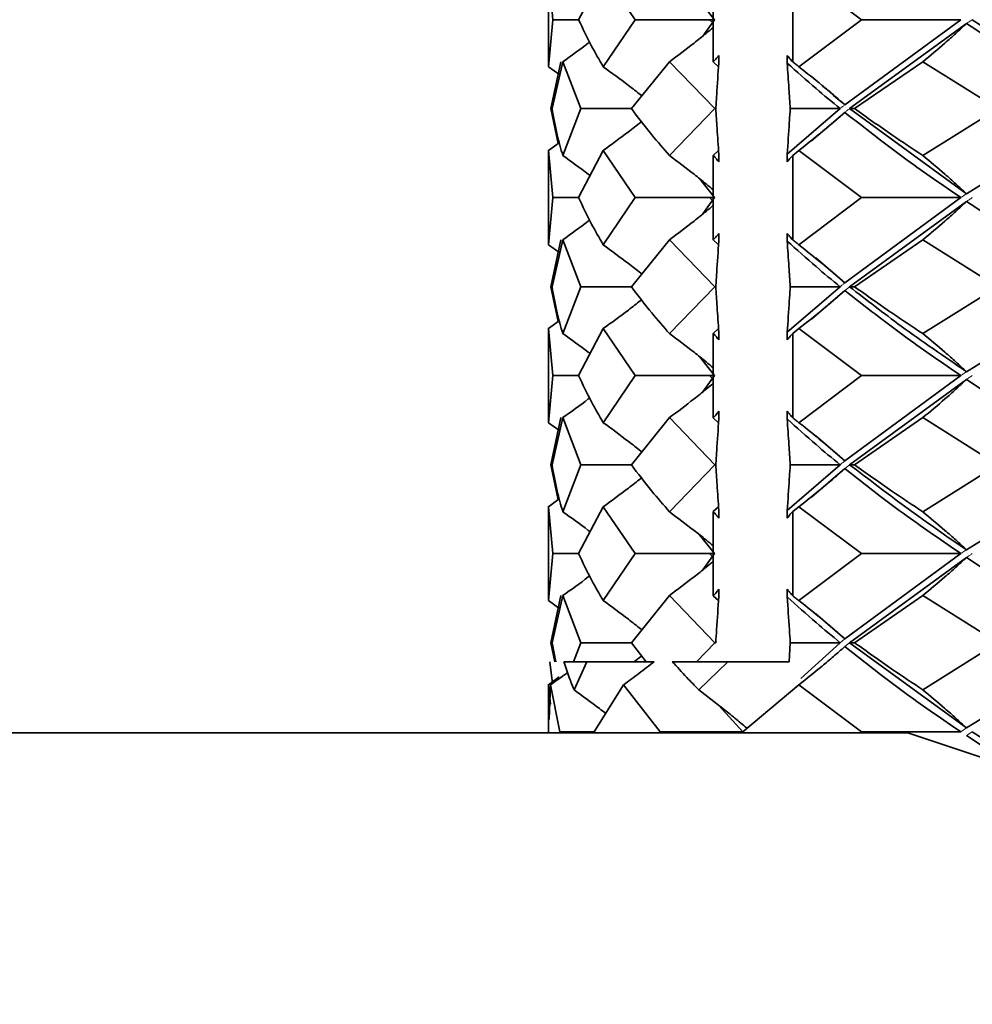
# Model space of a CAD drawing. Header units: millimetres. Extents: x 0 to 1118, y 0 to 864.
# Tile 104 of 200: x 724.82 to 727.33, y 363.51 to 366.1. Entities that reach past the tile are written whole.
import ezdxf

# ---------------------------------------------------------------- set-up
doc = ezdxf.new("R2010")
doc.units = ezdxf.units.MM

msp = doc.modelspace()

# ---------------------------------------------------------------- linework, layer by layer
at = {"color": 7, "linetype": 'Continuous', "lineweight": 35}
for p, q in [((726.2096, 366.23), (726.2096, 365.9804)), ((726.2096, 366.2284), (726.2208, 366.1043)), ((726.3536, 366.2284), (726.2888, 366.1043)), ((726.3536, 366.2284), (726.4374, 366.1043)), ((726.8685, 366.2284), (727.0333, 366.1043)), ((726.6433, 366.2155), (726.6433, 365.9933)), ((726.8524, 365.9933), (726.8524, 366.2155)), ((726.6068, 366.1544), (726.6467, 366.1043)), ((726.2208, 366.1043), (726.2096, 365.9804)), ((726.2888, 366.1043), (726.2208, 366.1043)), ((726.4374, 366.1043), (726.3536, 365.9804)), ((726.6433, 366.1043), (726.4374, 366.1043)), ((726.6467, 366.1043), (726.6155, 366.0612)), ((726.6335, 366.1043), (726.6433, 366.095)), ((727.0333, 366.1043), (726.8685, 365.9804)), ((727.2949, 366.1043), (726.9896, 365.8803)), ((727.2949, 366.1043), (727.0333, 366.1043)), ((727.31, 366.0942), (727.0022, 365.8702)), ((726.2415, 365.9937), (726.216, 365.8702)), ((726.2471, 365.9937), (726.2187, 365.8702)), ((726.2471, 365.9937), (726.2948, 365.8702)), ((726.528, 365.9937), (726.4275, 365.8702)), ((726.528, 365.9937), (726.6471, 365.8702)), ((726.6433, 365.9933), (726.6566, 365.9804)), ((726.6577, 366.0104), (726.6577, 365.9902)), ((726.8379, 365.9902), (726.8379, 366.0104)), ((727.1949, 365.9937), (727.0148, 365.8702)), ((727.1949, 365.9937), (727.3917, 365.8702)), ((726.2098, 365.99), (726.2096, 365.9804)), ((726.2096, 365.9804), (726.2391, 365.959)), ((726.216, 365.8702), (726.2349, 365.7782)), ((726.2948, 365.8702), (726.2471, 365.7465)), ((726.4275, 365.8702), (726.2948, 365.8702)), ((726.6471, 365.8702), (726.528, 365.7465)), ((726.6498, 365.8702), (726.6471, 365.8702)), ((726.9772, 365.8702), (726.8379, 365.75)), ((726.9772, 365.8702), (726.8459, 365.8702)), ((727.0022, 365.8702), (727.0148, 365.8702)), ((727.0022, 365.8702), (727.31, 365.6459)), ((727.3917, 365.8702), (727.1949, 365.7465)), ((727.6716, 365.8702), (727.31, 365.6459)), ((726.9896, 365.8602), (726.9021, 365.785)), ((726.2096, 365.7598), (726.2379, 365.7804)), ((726.2096, 365.7615), (726.2096, 365.5117)), ((726.2096, 365.7598), (726.2208, 365.6358)), ((726.2096, 365.7598), (726.2103, 365.7502)), ((726.3536, 365.7598), (726.2888, 365.6358)), ((726.3536, 365.7598), (726.4374, 365.6358)), ((726.6566, 365.7598), (726.6433, 365.7469)), ((726.8685, 365.7598), (726.8524, 365.7469)), ((726.8685, 365.7598), (727.0333, 365.6358)), ((726.6433, 365.7469), (726.6433, 365.5246)), ((726.6577, 365.75), (726.6577, 365.7298)), ((726.8379, 365.7298), (726.8379, 365.75)), ((726.8524, 365.5246), (726.8524, 365.7469)), ((726.6067, 365.6859), (726.6467, 365.6358)), ((726.2208, 365.6358), (726.2096, 365.5117)), ((726.2888, 365.6358), (726.2208, 365.6358)), ((726.4374, 365.6358), (726.3536, 365.5117)), ((726.6433, 365.6358), (726.4374, 365.6358)), ((726.6467, 365.6358), (726.6156, 365.5928)), ((726.6335, 365.6358), (726.6433, 365.6265)), ((727.0333, 365.6358), (726.8685, 365.5117)), ((727.2949, 365.6358), (726.9896, 365.4112)), ((727.2949, 365.6358), (727.0333, 365.6358)), ((727.31, 365.6256), (727.0022, 365.4011)), ((726.2415, 365.525), (726.216, 365.4011)), ((726.2471, 365.525), (726.2187, 365.4011)), ((726.2471, 365.525), (726.2948, 365.4011)), ((726.528, 365.525), (726.4275, 365.4011)), ((726.528, 365.525), (726.6471, 365.4011)), ((726.6433, 365.5246), (726.6566, 365.5117)), ((726.6577, 365.5417), (726.6577, 365.5214)), ((726.8379, 365.5214), (726.8379, 365.5417)), ((727.1949, 365.525), (727.0148, 365.4011)), ((727.1949, 365.525), (727.3917, 365.4011)), ((726.2098, 365.5213), (726.2096, 365.5117)), ((726.2096, 365.5117), (726.2391, 365.4902)), ((726.9132, 365.4769), (726.9896, 365.4112)), ((726.216, 365.4011), (726.2349, 365.3093)), ((726.2948, 365.4011), (726.2471, 365.2777)), ((726.4275, 365.4011), (726.2948, 365.4011)), ((726.6471, 365.4011), (726.528, 365.2777)), ((726.6498, 365.4011), (726.6471, 365.4011)), ((726.9772, 365.4011), (726.8379, 365.2812)), ((726.9772, 365.4011), (726.8459, 365.4011)), ((727.0022, 365.4011), (727.0148, 365.4011)), ((727.3917, 365.4011), (727.1949, 365.2777)), ((727.6716, 365.4011), (727.31, 365.1773)), ((726.9896, 365.391), (726.9021, 365.3161)), ((726.2096, 365.2909), (726.2379, 365.3114)), ((726.2096, 365.2926), (726.2096, 365.0432)), ((726.2096, 365.2909), (726.2208, 365.1672)), ((726.2096, 365.2909), (726.2103, 365.2814)), ((726.3536, 365.2909), (726.2888, 365.1672)), ((726.3536, 365.2909), (726.4374, 365.1672)), ((726.6566, 365.2909), (726.6433, 365.2781)), ((726.6433, 365.2781), (726.6433, 365.0561)), ((726.6577, 365.2812), (726.6577, 365.2611)), ((726.8379, 365.2611), (726.8379, 365.2812)), ((726.8685, 365.2909), (726.8524, 365.2781)), ((726.8524, 365.0561), (726.8524, 365.2781)), ((726.8685, 365.2909), (727.0333, 365.1672)), ((726.6067, 365.2173), (726.6467, 365.1672)), ((726.2208, 365.1672), (726.2096, 365.0432)), ((726.2888, 365.1672), (726.2208, 365.1672)), ((726.4374, 365.1672), (726.3536, 365.0432)), ((726.6433, 365.1672), (726.4374, 365.1672)), ((726.6467, 365.1672), (726.6158, 365.1244)), ((726.6335, 365.1672), (726.6433, 365.158)), ((727.0333, 365.1672), (726.8685, 365.0432)), ((727.2949, 365.1672), (726.9896, 364.9425)), ((727.2949, 365.1672), (727.0333, 365.1672)), ((727.31, 365.1571), (727.0022, 364.9324)), ((726.6577, 365.0732), (726.6577, 365.0529)), ((726.8379, 365.0529), (726.8379, 365.0732)), ((726.2098, 365.0528), (726.2096, 365.0432)), ((726.2096, 365.0432), (726.2391, 365.0216)), ((726.2415, 365.0565), (726.216, 364.9324)), ((726.2471, 365.0565), (726.2187, 364.9324)), ((726.2471, 365.0565), (726.2948, 364.9324)), ((726.528, 365.0565), (726.4275, 364.9324)), ((726.528, 365.0565), (726.6471, 364.9324)), ((726.6433, 365.0561), (726.6566, 365.0432)), ((727.1949, 365.0565), (727.0148, 364.9324)), ((727.1949, 365.0565), (727.3917, 364.9324)), ((726.9132, 365.0084), (726.9896, 364.9425)), ((726.216, 364.9324), (726.2349, 364.8403)), ((726.2948, 364.9324), (726.2471, 364.8086)), ((726.4275, 364.9324), (726.2948, 364.9324)), ((726.6471, 364.9324), (726.528, 364.8086)), ((726.6498, 364.9324), (726.6471, 364.9324)), ((726.9772, 364.9324), (726.8379, 364.8121)), ((726.9772, 364.9324), (726.8459, 364.9324)), ((727.0022, 364.9324), (727.0148, 364.9324)), ((727.3917, 364.9324), (727.1949, 364.8086)), ((727.6716, 364.9324), (727.31, 364.7085)), ((726.9896, 364.9223), (726.9021, 364.8471)), ((726.2096, 364.8218), (726.2379, 364.8424)), ((726.2096, 364.8235), (726.2096, 364.5746)), ((726.2096, 364.8218), (726.2208, 364.6984)), ((726.2096, 364.8218), (726.2103, 364.8122)), ((726.3536, 364.8218), (726.2888, 364.6984)), ((726.3536, 364.8218), (726.4374, 364.6984)), ((726.6566, 364.8218), (726.6433, 364.809)), ((726.6433, 364.809), (726.6433, 364.5875)), ((726.6577, 364.8121), (726.6577, 364.7919)), ((726.8379, 364.7919), (726.8379, 364.8121)), ((726.8685, 364.8218), (726.8524, 364.809)), ((726.8524, 364.5875), (726.8524, 364.809)), ((726.8685, 364.8218), (727.0333, 364.6984)), ((726.6067, 364.7483), (726.6467, 364.6984)), ((726.2208, 364.6984), (726.2096, 364.5746)), ((726.2888, 364.6984), (726.2208, 364.6984)), ((726.4374, 364.6984), (726.3536, 364.5746)), ((726.6433, 364.6984), (726.4374, 364.6984)), ((726.6467, 364.6984), (726.6159, 364.6558)), ((726.6335, 364.6984), (726.6433, 364.6892)), ((727.0333, 364.6984), (726.8685, 364.5746)), ((727.2949, 364.6984), (726.9896, 364.474)), ((727.2949, 364.6984), (727.0333, 364.6984)), ((727.31, 364.6883), (727.0022, 364.4639)), ((726.6577, 364.6046), (726.6577, 364.5844)), ((726.8379, 364.5844), (726.8379, 364.6046)), ((726.2098, 364.5842), (726.2096, 364.5746)), ((726.2096, 364.5746), (726.2391, 364.5531)), ((726.2415, 364.5879), (726.216, 364.4639)), ((726.2471, 364.5879), (726.2187, 364.4639)), ((726.2471, 364.5879), (726.2948, 364.4639)), ((726.528, 364.5879), (726.4275, 364.4639)), ((726.528, 364.5879), (726.6471, 364.4639)), ((726.6433, 364.5875), (726.6566, 364.5746)), ((727.1949, 364.5879), (727.0148, 364.4639)), ((727.1949, 364.5879), (727.3917, 364.4639)), ((726.9132, 364.5398), (726.9896, 364.474)), ((726.2197, 364.4639), (726.216, 364.4639)), ((726.216, 364.4639), (726.2263, 364.4139)), ((726.2187, 364.4639), (726.2284, 364.4139)), ((726.2948, 364.4639), (726.2756, 364.4139)), ((726.4275, 364.4639), (726.2948, 364.4639)), ((726.4275, 364.4639), (726.4664, 364.4139)), ((726.6471, 364.4639), (726.5991, 364.4139)), ((726.6498, 364.4639), (726.6471, 364.4639)), ((726.8426, 364.4139), (726.8459, 364.4639)), ((726.9772, 364.4639), (726.8459, 364.4639)), ((726.9772, 364.4639), (726.8741, 364.3698)), ((727.0022, 364.4639), (727.0148, 364.4639)), ((727.0022, 364.4639), (727.31, 364.2394)), ((727.3917, 364.4639), (727.1949, 364.3398)), ((727.6716, 364.4639), (727.31, 364.2394)), ((726.2125, 364.4139), (726.2201, 364.3568)), ((726.2497, 364.4139), (726.3104, 364.4139)), ((726.3104, 364.4139), (726.2767, 364.3398)), ((726.3104, 364.4139), (726.4875, 364.4139)), ((726.5354, 364.4139), (726.6812, 364.4139)), ((726.6812, 364.4139), (726.605, 364.3398)), ((726.6812, 364.4139), (726.8426, 364.4139)), ((726.2096, 364.3531), (726.2379, 364.3737)), ((726.2096, 364.3547), (726.2096, 364.2613)), ((726.2096, 364.3531), (726.2143, 364.3017)), ((726.2096, 364.3531), (726.2103, 364.3435)), ((726.2149, 364.3531), (726.2114, 364.2613)), ((726.2149, 364.3531), (726.2389, 364.2293)), ((726.4071, 364.3531), (726.3297, 364.2293)), ((726.4071, 364.3531), (726.5034, 364.2293)), ((726.8685, 364.3531), (726.7213, 364.2293)), ((726.8685, 364.3531), (727.0333, 364.2293)), ((726.6581, 364.2988), (726.7213, 364.2293)), ((726.2096, 364.2613), (726.2096, 364.2269)), ((726.3297, 364.2293), (726.2389, 364.2293)), ((726.7213, 364.2293), (726.5034, 364.2293)), ((727.2949, 364.2293), (727.0333, 364.2293)), ((727.1317, 364.2269), (724.4335, 364.2269))]:
    msp.add_line(p, q, dxfattribs=at)
at = {"color": 7, "linetype": 'Continuous', "lineweight": 18}
for p, q in [((726.9896, 364.474), (726.9772, 364.4639)), ((727.0022, 364.4639), (726.9896, 364.4537)), ((727.31, 364.2394), (727.2949, 364.2293)), ((727.3252, 364.2293), (727.31, 364.2192))]:
    msp.add_line(p, q, dxfattribs=at)
at = {"color": 7, "linetype": 'Continuous', "lineweight": 35, "flags": 128}
msp.add_lwpolyline([(727.1317, 364.2269), (727.1582, 364.226), (727.3819, 364.1514), (727.593, 363.9596), (727.781, 363.6602), (727.9364, 363.2682), (728.0515, 362.8033), (728.1204, 362.2888), (728.1398, 361.7504), (728.1086, 361.2152), (728.0285, 360.7101), (727.9034, 360.2603), (727.7395, 359.8884), (727.5452, 359.613), (727.3302, 359.448), (727.1317, 359.4009)], dxfattribs=at)
at = {"color": 7, "linetype": 'Continuous', "lineweight": 35}
for points, knots in [([(726.2888, 366.1043), (726.2996, 366.0811), (726.3189, 366.0398), (726.343, 365.9986), (726.3536, 365.9804)], [0, 0, 0, 0, 0.560245, 1, 1, 1, 1]), ([(727.3252, 366.1043), (727.442, 366.0296), (727.559, 365.9549), (727.6889, 365.8804), (727.6891, 365.8803)], [0, 0, 0, 0, 0.998636, 1, 1, 1, 1]), ([(726.528, 365.9937), (726.5496, 366.0099), (726.582, 366.0342), (726.6202, 366.0648), (726.6369, 366.0787), (726.6433, 366.084)], [0, 0, 0, 0, 0.553802, 0.830957, 1, 1, 1, 1]), ([(727.1949, 365.9937), (727.2144, 366.0099), (727.2437, 366.0342), (727.2818, 366.0681), (727.3006, 366.0855), (727.31, 366.0942)], [0, 0, 0, 0, 0.499736, 0.749833, 1, 1, 1, 1]), ([(727.31, 366.0942), (727.374, 366.0522), (727.4883, 365.9774), (727.6156, 365.903), (727.6716, 365.8702)], [0, 0, 0, 0, 0.560525, 1, 1, 1, 1]), ([(726.2471, 365.9937), (726.2697, 366.0098), (726.2934, 366.0267), (726.3165, 366.0445), (726.3176, 366.0454)], [0, 0, 0, 0, 0.951207, 1, 1, 1, 1]), ([(726.6433, 365.9933), (726.6454, 365.9955), (726.6489, 365.9993), (726.6537, 366.0051), (726.6564, 366.0086), (726.6577, 366.0104)], [0, 0, 0, 0, 0.439827, 0.719912, 1, 1, 1, 1]), ([(726.8379, 366.0104), (726.84, 366.0076), (726.8435, 366.0031), (726.8483, 365.9976), (726.851, 365.9947), (726.8524, 365.9933)], [0, 0, 0, 0, 0.439827, 0.719913, 1, 1, 1, 1]), ([(726.8524, 365.9933), (726.8554, 365.9909), (726.8607, 365.9866), (726.8661, 365.9823), (726.8685, 365.9804)], [0, 0, 0, 0, 0.560035, 1, 1, 1, 1]), ([(726.3536, 365.9804), (726.3757, 365.9642), (726.4089, 365.9399), (726.4424, 365.914), (726.454, 365.9047), (726.455, 365.9039)], [0, 0, 0, 0, 0.647816, 0.971992, 1, 1, 1, 1]), ([(726.6577, 365.9902), (726.6559, 365.9624), (726.6532, 365.9223), (726.6506, 365.8825), (726.6498, 365.8702)], [0, 0, 0, 0, 0.693162, 1, 1, 1, 1]), ([(726.8459, 365.8702), (726.8447, 365.8876), (726.8421, 365.9275), (726.8394, 365.9676), (726.8379, 365.9902)], [0, 0, 0, 0, 0.436996, 1, 1, 1, 1]), ([(726.8379, 365.9902), (726.8628, 365.9677), (726.9072, 365.9277), (726.9558, 365.8878), (726.9772, 365.8702)], [0, 0, 0, 0, 0.560231, 1, 1, 1, 1]), ([(726.8685, 365.9804), (726.889, 365.9642), (726.9198, 365.9399), (726.9599, 365.9063), (726.9797, 365.889), (726.9896, 365.8803)], [0, 0, 0, 0, 0.49976, 0.749847, 1, 1, 1, 1]), ([(726.9132, 365.9458), (726.9378, 365.9241), (726.9624, 365.9022), (726.9895, 365.8804), (726.9896, 365.8803)], [0, 0, 0, 0, 0.9953388, 1, 1, 1, 1]), ([(726.2187, 365.8702), (726.2227, 365.8472), (726.2299, 365.806), (726.2418, 365.7647), (726.2471, 365.7465)], [0, 0, 0, 0, 0.559695, 1, 1, 1, 1]), ([(726.4275, 365.8702), (726.445, 365.8472), (726.4763, 365.806), (726.5122, 365.7647), (726.528, 365.7465)], [0, 0, 0, 0, 0.559695, 1, 1, 1, 1]), ([(726.6498, 365.8702), (726.6509, 365.8528), (726.6536, 365.8129), (726.6562, 365.7727), (726.6577, 365.75)], [0, 0, 0, 0, 0.4372728, 1, 1, 1, 1]), ([(726.8379, 365.75), (726.8398, 365.7779), (726.8424, 365.8181), (726.845, 365.858), (726.8459, 365.8702)], [0, 0, 0, 0, 0.6927498, 1, 1, 1, 1]), ([(727.0148, 365.8702), (727.0473, 365.8472), (727.1053, 365.806), (727.1675, 365.7647), (727.1949, 365.7465)], [0, 0, 0, 0, 0.559695, 1, 1, 1, 1]), ([(726.3536, 365.7598), (726.3757, 365.7761), (726.4089, 365.8004), (726.4422, 365.8262), (726.4536, 365.8354), (726.4543, 365.836)], [0, 0, 0, 0, 0.652303, 0.978728, 1, 1, 1, 1]), ([(726.8685, 365.7598), (726.889, 365.776), (726.9198, 365.8004), (726.9599, 365.8342), (726.9797, 365.8515), (726.9896, 365.8602)], [0, 0, 0, 0, 0.499759, 0.749848, 1, 1, 1, 1]), ([(726.9896, 365.8602), (727.0429, 365.8184), (727.138, 365.7437), (727.247, 365.6688), (727.2949, 365.6358)], [0, 0, 0, 0, 0.559623, 1, 1, 1, 1]), ([(726.2471, 365.7465), (726.2697, 365.7304), (726.2939, 365.713), (726.3174, 365.6948), (726.319, 365.6936)], [0, 0, 0, 0, 0.93194, 1, 1, 1, 1]), ([(726.528, 365.7465), (726.5496, 365.7303), (726.582, 365.7059), (726.6202, 365.6753), (726.6369, 365.6613), (726.6433, 365.656)], [0, 0, 0, 0, 0.553798, 0.830947, 1, 1, 1, 1]), ([(726.6577, 365.7298), (726.6556, 365.7326), (726.6521, 365.737), (726.6473, 365.7426), (726.6446, 365.7455), (726.6433, 365.7469)], [0, 0, 0, 0, 0.439826, 0.719912, 1, 1, 1, 1]), ([(726.8524, 365.7469), (726.8503, 365.7447), (726.8468, 365.7409), (726.842, 365.7351), (726.8393, 365.7316), (726.8379, 365.7298)], [0, 0, 0, 0, 0.439825, 0.719911, 1, 1, 1, 1]), ([(727.1949, 365.7465), (727.2144, 365.7303), (727.2437, 365.7059), (727.2818, 365.672), (727.3006, 365.6546), (727.31, 365.6459)], [0, 0, 0, 0, 0.49974, 0.749836, 1, 1, 1, 1]), ([(726.2888, 365.6358), (726.2996, 365.6126), (726.3189, 365.5712), (726.343, 365.5299), (726.3536, 365.5117)], [0, 0, 0, 0, 0.560071, 1, 1, 1, 1]), ([(726.528, 365.525), (726.5496, 365.5412), (726.582, 365.5656), (726.6202, 365.5962), (726.6369, 365.6102), (726.6433, 365.6155)], [0, 0, 0, 0, 0.553796, 0.830942, 1, 1, 1, 1]), ([(727.1949, 365.525), (727.2144, 365.5412), (727.2437, 365.5656), (727.2818, 365.5995), (727.3006, 365.6169), (727.31, 365.6256)], [0, 0, 0, 0, 0.499743, 0.749837, 1, 1, 1, 1]), ([(727.31, 365.6256), (727.374, 365.5836), (727.4883, 365.5087), (727.6156, 365.434), (727.6716, 365.4011)], [0, 0, 0, 0, 0.560308, 1, 1, 1, 1]), ([(726.2471, 365.525), (726.2697, 365.5411), (726.2934, 365.5581), (726.3165, 365.5759), (726.3176, 365.5768)], [0, 0, 0, 0, 0.951124, 1, 1, 1, 1]), ([(726.6433, 365.5246), (726.6454, 365.5269), (726.6489, 365.5306), (726.6537, 365.5364), (726.6564, 365.5399), (726.6577, 365.5417)], [0, 0, 0, 0, 0.439824, 0.719911, 1, 1, 1, 1]), ([(726.8379, 365.5417), (726.84, 365.539), (726.8435, 365.5345), (726.8483, 365.5289), (726.851, 365.526), (726.8524, 365.5246)], [0, 0, 0, 0, 0.439825, 0.719911, 1, 1, 1, 1]), ([(726.8524, 365.5246), (726.8554, 365.5222), (726.8607, 365.5179), (726.8661, 365.5136), (726.8685, 365.5117)], [0, 0, 0, 0, 0.560017, 1, 1, 1, 1]), ([(726.3536, 365.5117), (726.3757, 365.4954), (726.4089, 365.471), (726.4424, 365.445), (726.454, 365.4356), (726.4549, 365.4349)], [0, 0, 0, 0, 0.647861, 0.972065, 1, 1, 1, 1]), ([(726.6577, 365.5214), (726.6559, 365.4936), (726.6533, 365.4533), (726.6506, 365.4134), (726.6498, 365.4011)], [0, 0, 0, 0, 0.692556, 1, 1, 1, 1]), ([(726.8459, 365.4011), (726.8447, 365.4186), (726.8421, 365.4585), (726.8394, 365.4988), (726.8379, 365.5214)], [0, 0, 0, 0, 0.437274, 1, 1, 1, 1]), ([(726.8379, 365.5214), (726.8628, 365.499), (726.9072, 365.4588), (726.9558, 365.4187), (726.9772, 365.4011)], [0, 0, 0, 0, 0.560246, 1, 1, 1, 1]), ([(726.8685, 365.5117), (726.889, 365.4954), (726.9198, 365.4711), (726.9599, 365.4372), (726.9797, 365.4199), (726.9896, 365.4112)], [0, 0, 0, 0, 0.499756, 0.749846, 1, 1, 1, 1]), ([(726.2187, 365.4011), (726.2227, 365.3781), (726.2299, 365.3369), (726.2419, 365.2958), (726.2471, 365.2777)], [0, 0, 0, 0, 0.560081, 1, 1, 1, 1]), ([(726.4275, 365.4011), (726.445, 365.3781), (726.4763, 365.3369), (726.5122, 365.2958), (726.528, 365.2777)], [0, 0, 0, 0, 0.560081, 1, 1, 1, 1]), ([(726.6498, 365.4011), (726.6509, 365.3837), (726.6536, 365.3438), (726.6562, 365.3038), (726.6577, 365.2812)], [0, 0, 0, 0, 0.436875, 1, 1, 1, 1]), ([(726.8379, 365.2812), (726.8398, 365.309), (726.8424, 365.349), (726.8451, 365.3889), (726.8459, 365.4011)], [0, 0, 0, 0, 0.693188, 1, 1, 1, 1]), ([(727.0022, 365.4011), (727.0465, 365.3665), (727.1421, 365.2921), (727.2514, 365.2174), (727.31, 365.1773)], [0, 0, 0, 0, 0.464428, 1, 1, 1, 1]), ([(727.0148, 365.4011), (727.0473, 365.3781), (727.1053, 365.3369), (727.1675, 365.2958), (727.1949, 365.2777)], [0, 0, 0, 0, 0.560081, 1, 1, 1, 1]), ([(726.8685, 365.2909), (726.889, 365.3071), (726.9198, 365.3314), (726.96, 365.3651), (726.9797, 365.3824), (726.9896, 365.391)], [0, 0, 0, 0, 0.499745, 0.749837, 1, 1, 1, 1]), ([(726.9896, 365.391), (727.0429, 365.3494), (727.138, 365.2749), (727.247, 365.2002), (727.2949, 365.1672)], [0, 0, 0, 0, 0.559537, 1, 1, 1, 1]), ([(726.3536, 365.2909), (726.3757, 365.3071), (726.4089, 365.3314), (726.4422, 365.3571), (726.4536, 365.3663), (726.4543, 365.3669)], [0, 0, 0, 0, 0.652293, 0.978725, 1, 1, 1, 1]), ([(726.2471, 365.2777), (726.2697, 365.2616), (726.2939, 365.2443), (726.3174, 365.2262), (726.319, 365.2249)], [0, 0, 0, 0, 0.931865, 1, 1, 1, 1]), ([(726.528, 365.2777), (726.5496, 365.2615), (726.582, 365.2372), (726.6202, 365.2067), (726.6369, 365.1928), (726.6433, 365.1875)], [0, 0, 0, 0, 0.5538032, 0.8309612, 1, 1, 1, 1]), ([(726.6577, 365.2611), (726.6556, 365.2638), (726.6521, 365.2683), (726.6473, 365.2738), (726.6446, 365.2767), (726.6433, 365.2781)], [0, 0, 0, 0, 0.439829, 0.719913, 1, 1, 1, 1]), ([(726.8524, 365.2781), (726.8503, 365.2758), (726.8468, 365.2721), (726.842, 365.2663), (726.8393, 365.2628), (726.8379, 365.2611)], [0, 0, 0, 0, 0.439828, 0.719912, 1, 1, 1, 1]), ([(727.1949, 365.2777), (727.2144, 365.2615), (727.2437, 365.2372), (727.2818, 365.2034), (727.3006, 365.186), (727.31, 365.1773)], [0, 0, 0, 0, 0.499733, 0.749831, 1, 1, 1, 1]), ([(726.2888, 365.1672), (726.2996, 365.1441), (726.3189, 365.1027), (726.343, 365.0614), (726.3536, 365.0432)], [0, 0, 0, 0, 0.559898, 1, 1, 1, 1]), ([(726.528, 365.0565), (726.5496, 365.0727), (726.582, 365.0971), (726.6202, 365.1277), (726.6369, 365.1417), (726.6433, 365.147)], [0, 0, 0, 0, 0.553788, 0.830922, 1, 1, 1, 1]), ([(727.1949, 365.0565), (727.2144, 365.0727), (727.2437, 365.0971), (727.2818, 365.131), (727.3006, 365.1484), (727.31, 365.1571)], [0, 0, 0, 0, 0.49975, 0.749842, 1, 1, 1, 1]), ([(727.31, 365.1571), (727.374, 365.1152), (727.4883, 365.0402), (727.6156, 364.9653), (727.6716, 364.9324)], [0, 0, 0, 0, 0.5599918, 1, 1, 1, 1]), ([(726.2471, 365.0565), (726.2697, 365.0726), (726.2934, 365.0896), (726.3165, 365.1074), (726.3176, 365.1083)], [0, 0, 0, 0, 0.951014, 1, 1, 1, 1]), ([(726.6433, 365.0561), (726.6454, 365.0583), (726.6489, 365.0621), (726.6537, 365.0679), (726.6564, 365.0714), (726.6577, 365.0732)], [0, 0, 0, 0, 0.439824, 0.71991, 1, 1, 1, 1]), ([(726.8379, 365.0732), (726.84, 365.0705), (726.8435, 365.066), (726.8483, 365.0604), (726.851, 365.0575), (726.8524, 365.0561)], [0, 0, 0, 0, 0.439824, 0.719911, 1, 1, 1, 1]), ([(726.3536, 365.0432), (726.3757, 365.0269), (726.4089, 365.0024), (726.4424, 364.9764), (726.454, 364.967), (726.455, 364.9662)], [0, 0, 0, 0, 0.6478198, 0.972012, 1, 1, 1, 1]), ([(726.6577, 365.0529), (726.6559, 365.025), (726.6533, 364.9847), (726.6506, 364.9447), (726.6498, 364.9324)], [0, 0, 0, 0, 0.6922142, 1, 1, 1, 1]), ([(726.8459, 364.9324), (726.8447, 364.9499), (726.8421, 364.9899), (726.8394, 365.0302), (726.8379, 365.0529)], [0, 0, 0, 0, 0.4369322, 1, 1, 1, 1]), ([(726.8379, 365.0529), (726.8628, 365.0304), (726.9072, 364.9902), (726.9558, 364.95), (726.9772, 364.9324)], [0, 0, 0, 0, 0.560076, 1, 1, 1, 1]), ([(726.8524, 365.0561), (726.8554, 365.0536), (726.8607, 365.0494), (726.8661, 365.0451), (726.8685, 365.0432)], [0, 0, 0, 0, 0.559999, 1, 1, 1, 1]), ([(726.8685, 365.0432), (726.889, 365.0269), (726.9198, 365.0025), (726.9599, 364.9686), (726.9797, 364.9512), (726.9896, 364.9425)], [0, 0, 0, 0, 0.499749, 0.749841, 1, 1, 1, 1]), ([(726.2187, 364.9324), (726.2227, 364.9092), (726.2299, 364.8679), (726.2419, 364.8267), (726.2471, 364.8086)], [0, 0, 0, 0, 0.560274, 1, 1, 1, 1]), ([(726.4275, 364.9324), (726.445, 364.9092), (726.4763, 364.8679), (726.5122, 364.8267), (726.528, 364.8086)], [0, 0, 0, 0, 0.560274, 1, 1, 1, 1]), ([(726.6498, 364.9324), (726.6509, 364.9149), (726.6536, 364.8749), (726.6562, 364.8347), (726.6577, 364.8121)], [0, 0, 0, 0, 0.436706, 1, 1, 1, 1]), ([(726.8379, 364.8121), (726.8398, 364.8399), (726.8424, 364.8801), (726.845, 364.9201), (726.8459, 364.9324)], [0, 0, 0, 0, 0.692616, 1, 1, 1, 1]), ([(727.0022, 364.9324), (727.0977, 364.8595), (727.1956, 364.7849), (727.3073, 364.7103), (727.31, 364.7085)], [0, 0, 0, 0, 0.975437, 1, 1, 1, 1]), ([(727.0148, 364.9324), (727.0473, 364.9092), (727.1053, 364.8679), (727.1675, 364.8267), (727.1949, 364.8086)], [0, 0, 0, 0, 0.5602738, 1, 1, 1, 1]), ([(726.8685, 364.8218), (726.889, 364.838), (726.9198, 364.8624), (726.96, 364.8962), (726.9797, 364.9136), (726.9896, 364.9223)], [0, 0, 0, 0, 0.499734, 0.749832, 1, 1, 1, 1]), ([(726.9896, 364.9223), (727.0429, 364.8804), (727.138, 364.8056), (727.247, 364.7311), (727.2949, 364.6984)], [0, 0, 0, 0, 0.560454, 1, 1, 1, 1]), ([(726.3536, 364.8218), (726.3757, 364.8381), (726.4089, 364.8624), (726.4422, 364.8882), (726.4536, 364.8974), (726.4543, 364.898)], [0, 0, 0, 0, 0.652331, 0.978798, 1, 1, 1, 1]), ([(726.2471, 364.8086), (726.2697, 364.7925), (726.2938, 364.7752), (726.3174, 364.7572), (726.319, 364.7559)], [0, 0, 0, 0, 0.931924, 1, 1, 1, 1]), ([(726.528, 364.8086), (726.5496, 364.7924), (726.582, 364.7681), (726.6202, 364.7378), (726.6369, 364.7239), (726.6433, 364.7186)], [0, 0, 0, 0, 0.553801, 0.830935, 1, 1, 1, 1]), ([(726.6577, 364.7919), (726.6556, 364.7947), (726.6521, 364.7991), (726.6473, 364.8047), (726.6446, 364.8075), (726.6433, 364.809)], [0, 0, 0, 0, 0.439829, 0.719913, 1, 1, 1, 1]), ([(726.8524, 364.809), (726.8503, 364.8067), (726.8468, 364.803), (726.842, 364.7972), (726.8393, 364.7937), (726.8379, 364.7919)], [0, 0, 0, 0, 0.439828, 0.719913, 1, 1, 1, 1]), ([(727.1949, 364.8086), (727.2144, 364.7924), (727.2436, 364.7681), (727.2818, 364.7345), (727.3006, 364.7172), (727.31, 364.7085)], [0, 0, 0, 0, 0.4997537, 0.7498414, 1, 1, 1, 1]), ([(726.2888, 364.6984), (726.2996, 364.6754), (726.3189, 364.6341), (726.343, 364.5928), (726.3536, 364.5746)], [0, 0, 0, 0, 0.559724, 1, 1, 1, 1]), ([(726.528, 364.5879), (726.5496, 364.6042), (726.582, 364.6285), (726.6202, 364.659), (726.6369, 364.6729), (726.6433, 364.6782)], [0, 0, 0, 0, 0.553777, 0.830898, 1, 1, 1, 1]), ([(727.1949, 364.5879), (727.2144, 364.6041), (727.2436, 364.6285), (727.2818, 364.6623), (727.3006, 364.6797), (727.31, 364.6883)], [0, 0, 0, 0, 0.499758, 0.749847, 1, 1, 1, 1]), ([(727.31, 364.6883), (727.374, 364.6465), (727.4883, 364.5718), (727.6156, 364.4968), (727.6716, 364.4639)], [0, 0, 0, 0, 0.559676, 1, 1, 1, 1]), ([(726.2471, 364.5879), (726.2697, 364.6041), (726.2934, 364.621), (726.3165, 364.6388), (726.3176, 364.6397)], [0, 0, 0, 0, 0.950877, 1, 1, 1, 1]), ([(726.6433, 364.5875), (726.6454, 364.5898), (726.6489, 364.5935), (726.6537, 364.5993), (726.6564, 364.6029), (726.6577, 364.6046)], [0, 0, 0, 0, 0.439825, 0.719911, 1, 1, 1, 1]), ([(726.8379, 364.6046), (726.84, 364.6019), (726.8435, 364.5974), (726.8483, 364.5918), (726.851, 364.589), (726.8524, 364.5875)], [0, 0, 0, 0, 0.439826, 0.719912, 1, 1, 1, 1]), ([(726.3536, 364.5746), (726.3757, 364.5584), (726.4089, 364.5339), (726.4424, 364.5079), (726.454, 364.4985), (726.455, 364.4977)], [0, 0, 0, 0, 0.64777, 0.971946, 1, 1, 1, 1]), ([(726.6577, 364.5844), (726.6558, 364.5559), (726.6532, 364.5156), (726.6506, 364.4755), (726.6498, 364.4639)], [0, 0, 0, 0, 0.708581, 1, 1, 1, 1]), ([(726.8459, 364.4639), (726.8451, 364.4755), (726.8424, 364.5156), (726.8398, 364.5559), (726.8379, 364.5844)], [0, 0, 0, 0, 0.291412, 1, 1, 1, 1]), ([(726.8379, 364.5844), (726.8628, 364.5619), (726.9072, 364.5217), (726.9558, 364.4815), (726.9772, 364.4639)], [0, 0, 0, 0, 0.559907, 1, 1, 1, 1]), ([(726.8524, 364.5875), (726.8554, 364.5851), (726.8607, 364.5808), (726.8661, 364.5765), (726.8685, 364.5746)], [0, 0, 0, 0, 0.559981, 1, 1, 1, 1]), ([(726.8685, 364.5746), (726.889, 364.5584), (726.9198, 364.534), (726.9599, 364.5001), (726.9797, 364.4827), (726.9896, 364.474)], [0, 0, 0, 0, 0.499742, 0.749837, 1, 1, 1, 1]), ([(727.0148, 364.4639), (727.0473, 364.4407), (727.1053, 364.3993), (727.1675, 364.358), (727.1949, 364.3398)], [0, 0, 0, 0, 0.5601, 1, 1, 1, 1]), ([(726.8685, 364.3531), (726.889, 364.3693), (726.9198, 364.3937), (726.9599, 364.4276), (726.9797, 364.445), (726.9896, 364.4537)], [0, 0, 0, 0, 0.499742, 0.749837, 1, 1, 1, 1]), ([(726.9896, 364.4537), (727.0429, 364.4117), (727.138, 364.3368), (727.247, 364.2621), (727.2949, 364.2293)], [0, 0, 0, 0, 0.560361, 1, 1, 1, 1]), ([(726.2497, 364.4139), (726.2543, 364.4), (726.2624, 364.3753), (726.2723, 364.3506), (726.2767, 364.3398)], [0, 0, 0, 0, 0.560084, 1, 1, 1, 1]), ([(726.4071, 364.3531), (726.4207, 364.363), (726.4477, 364.3829), (726.4742, 364.4035), (726.4875, 364.4139)], [0, 0, 0, 0, 0.49991, 1, 1, 1, 1]), ([(726.4345, 364.4139), (726.4404, 364.4184), (726.4471, 364.4236), (726.4536, 364.4289), (726.4543, 364.4294)], [0, 0, 0, 0, 0.8936144, 1, 1, 1, 1]), ([(726.5354, 364.4139), (726.548, 364.4), (726.5704, 364.3753), (726.5945, 364.3506), (726.605, 364.3398)], [0, 0, 0, 0, 0.560084, 1, 1, 1, 1]), ([(726.2149, 364.3531), (726.2288, 364.3629), (726.2438, 364.3735), (726.2585, 364.3846), (726.2595, 364.3853)], [0, 0, 0, 0, 0.930806, 1, 1, 1, 1]), ([(726.2767, 364.3398), (726.2991, 364.3236), (726.3272, 364.3033), (726.3545, 364.2821), (726.3601, 364.2778)], [0, 0, 0, 0, 0.798017, 1, 1, 1, 1]), ([(726.605, 364.3398), (726.6264, 364.3236), (726.6584, 364.2992), (726.7002, 364.2654), (726.7208, 364.248), (726.731, 364.2394)], [0, 0, 0, 0, 0.499758, 0.749847, 1, 1, 1, 1]), ([(727.1949, 364.3398), (727.2144, 364.3236), (727.2436, 364.2992), (727.2818, 364.2654), (727.3006, 364.248), (727.31, 364.2394)], [0, 0, 0, 0, 0.499758, 0.749847, 1, 1, 1, 1]), ([(727.3252, 364.2293), (727.3757, 364.1964), (727.4903, 364.122), (727.6178, 364.0472), (727.6891, 364.0054)], [0, 0, 0, 0, 0.441243, 1, 1, 1, 1]), ([(727.31, 364.2192), (727.3736, 364.1776), (727.4646, 364.118), (727.5659, 364.0582), (727.5964, 364.0402)], [0, 0, 0, 0, 0.699356, 1, 1, 1, 1])]:
    msp.add_open_spline(points, degree=3, knots=knots, dxfattribs=at)
at = {"color": 7, "linetype": 'Continuous', "lineweight": 18}
for points, knots in [([(727.31, 366.0942), (727.3123, 366.0957), (727.316, 366.0981), (727.321, 366.1015), (727.3238, 366.1034), (727.3252, 366.1043)], [0, 0, 0, 0, 0.454545, 0.727272, 1, 1, 1, 1]), ([(726.9896, 365.8803), (726.9876, 365.8787), (726.9845, 365.8762), (726.9803, 365.8728), (726.9782, 365.8711), (726.9772, 365.8702)], [0, 0, 0, 0, 0.491303, 0.745651, 1, 1, 1, 1]), ([(726.9896, 365.8602), (726.9907, 365.861), (726.9928, 365.8627), (726.9969, 365.8661), (727.0001, 365.8686), (727.0022, 365.8702)], [0, 0, 0, 0, 0.251835, 0.50367, 1, 1, 1, 1]), ([(727.31, 365.6459), (727.3077, 365.6444), (727.3041, 365.6419), (727.2991, 365.6385), (727.2963, 365.6367), (727.2949, 365.6358)], [0, 0, 0, 0, 0.451431, 0.725716, 1, 1, 1, 1]), ([(727.31, 365.6256), (727.3123, 365.6272), (727.316, 365.6296), (727.321, 365.633), (727.3238, 365.6348), (727.3252, 365.6358)], [0, 0, 0, 0, 0.454662, 0.727331, 1, 1, 1, 1]), ([(726.9896, 365.4112), (726.9886, 365.4104), (726.9865, 365.4087), (726.9823, 365.4053), (726.9792, 365.4028), (726.9772, 365.4011)], [0, 0, 0, 0, 0.251717, 0.503434, 1, 1, 1, 1]), ([(726.9896, 365.391), (726.9917, 365.3927), (726.9948, 365.3952), (726.999, 365.3986), (727.0011, 365.4003), (727.0022, 365.4011)], [0, 0, 0, 0, 0.49313, 0.746565, 1, 1, 1, 1]), ([(727.31, 365.1773), (727.3077, 365.1758), (727.3041, 365.1734), (727.2991, 365.17), (727.2963, 365.1681), (727.2949, 365.1672)], [0, 0, 0, 0, 0.452022, 0.726011, 1, 1, 1, 1]), ([(727.31, 365.1571), (727.3123, 365.1586), (727.316, 365.1611), (727.321, 365.1645), (727.3238, 365.1663), (727.3252, 365.1672)], [0, 0, 0, 0, 0.455164, 0.727582, 1, 1, 1, 1]), ([(726.9896, 364.9425), (726.9886, 364.9417), (726.9865, 364.94), (726.9823, 364.9366), (726.9792, 364.9341), (726.9772, 364.9324)], [0, 0, 0, 0, 0.250497, 0.500995, 1, 1, 1, 1]), ([(726.9896, 364.9223), (726.9906, 364.9231), (726.9927, 364.9248), (726.9969, 364.9282), (727.0001, 364.9307), (727.0022, 364.9324)], [0, 0, 0, 0, 0.250118, 0.500237, 1, 1, 1, 1]), ([(727.31, 364.7085), (727.3085, 364.7075), (727.3053, 364.7053), (727.3002, 364.702), (727.2967, 364.6996), (727.2949, 364.6984)], [0, 0, 0, 0, 0.293341, 0.64667, 1, 1, 1, 1]), ([(727.31, 364.6883), (727.3121, 364.6897), (727.3163, 364.6925), (727.3213, 364.6959), (727.3243, 364.6978), (727.3252, 364.6984)], [0, 0, 0, 0, 0.413875, 0.827751, 1, 1, 1, 1])]:
    msp.add_open_spline(points, degree=3, knots=knots, dxfattribs=at)

doc.saveas('drawing.dxf')
